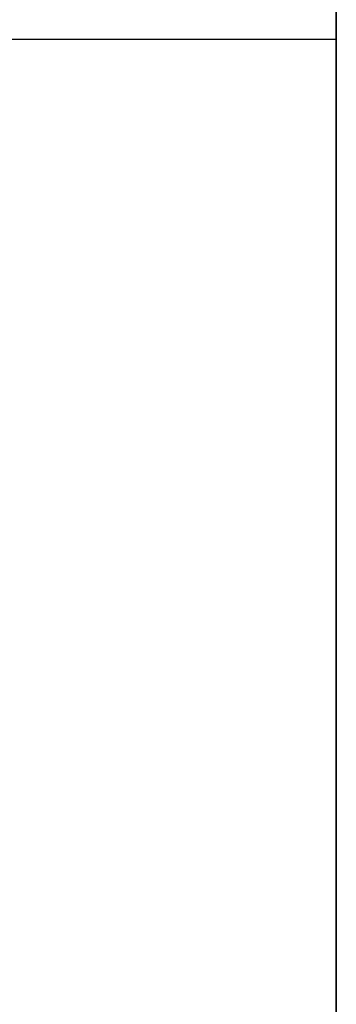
# Model space of a CAD drawing. Header units: millimetres. Extents: x -417 to 417, y -220 to 218.
# Tile 19 of 21: x 393 to 400, y 170 to 191. Entities that reach past the tile are written whole.
import ezdxf

# ---------------------------------------------------------------- set-up
doc = ezdxf.new("R2010")
doc.units = ezdxf.units.MM
doc.layers.add('Défaut', color=7, linetype='Continuous', true_color=0x000000)

msp = doc.modelspace()

# ---------------------------------------------------------------- linework, layer by layer
at = {"layer": 'Défaut'}
for p, q in [((400, -6, 773), (400, 194, 773)), ((400, -6, 968), (400, 194, 968)), ((400, 190.394, 258), (400, -209.606, 258))]:
    msp.add_line(p, q, dxfattribs=at)
for points in [[(400, -6, 765), (400, 94, 765), (400, 194, 765)], [(400, 194, 781), (400, 94, 781), (400, -6, 781)], [(400, -6, 960), (400, 94, 960), (400, 194, 960)], [(400, 194, 976), (400, 94, 976), (400, -6, 976)], [(-400, 190.394, 266), (0, 190.394, 266), (400, 190.394, 266)], [(-400, 190.394, 250), (0, 190.394, 250), (400, 190.394, 250)], [(-400, 190.394, 258), (0, 190.394, 258), (400, 190.394, 258)], [(400, 190.394, 266), (400, -9.606, 266), (400, -209.606, 266)], [(400, -209.606, 250), (400, -9.606, 250), (400, 190.394, 250)], [(400, 190.394, 250), (400, 190.394, 258), (400, 190.394, 266)]]:
    msp.add_open_spline(points, degree=2, dxfattribs=at)

doc.saveas('drawing.dxf')
